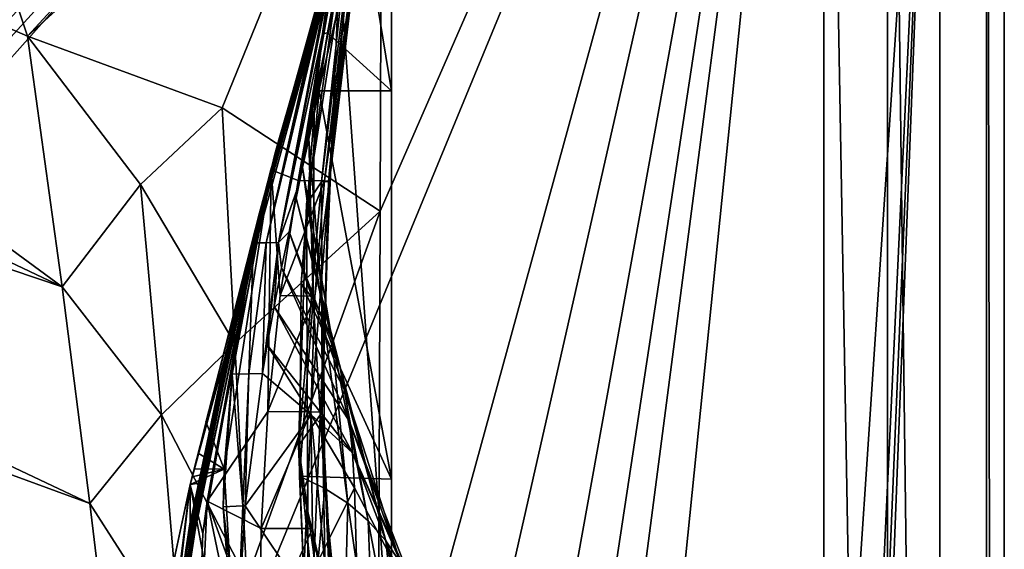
# Model space of a CAD drawing. Header units: metres. Extents: x -1204 to 0, y -809 to 0.
# Tile 126 of 130: x -84 to 0, y -136 to -91. Entities that reach past the tile are written whole.
import ezdxf

# ---------------------------------------------------------------- set-up
doc = ezdxf.new("R2010")
doc.units = ezdxf.units.M

msp = doc.modelspace()

# ---------------------------------------------------------------- linework, layer by layer
at = {"layer": 'top01'}
for points in [[(-5.519217, -35.401562, 163.059708), (-38.838268, -744.103516, 163.059708), (-52.518909, -738.401428, 163.059708)], [(-52.518909, -738.401428, 163.059708), (-52.518909, -65.543846, 163.059708), (-5.519217, -35.401562, 163.059708)], [(-5.519217, -35.401562, 2063.059814), (-52.518909, -65.543846, 2063.059814), (-52.518909, -738.401428, 2063.059814)], [(-38.838268, -744.103516, 2063.059814), (-5.519217, -35.401562, 2063.059814), (-52.518909, -738.401428, 2063.059814)], [(-5.519217, -35.401562, 163.059708), (-35.448151, -746.330383, 163.059708), (-38.838268, -744.103516, 163.059708)], [(-38.838268, -744.103516, 2063.059814), (-35.448151, -746.330383, 2063.059814), (-5.519217, -35.401562, 2063.059814)], [(-33.221333, -749.720459, 163.059708), (-35.448151, -746.330383, 163.059708), (-5.519217, -35.401562, 163.059708)], [(-35.448151, -746.330383, 2063.059814), (-33.221333, -749.720459, 2063.059814), (-5.519217, -35.401562, 2063.059814)], [(-5.519217, -789.40155, 163.059708), (-33.221333, -749.720459, 163.059708), (-5.519217, -35.401562, 163.059708)], [(-5.519217, -35.401562, 2063.059814), (-33.221333, -749.720459, 2063.059814), (-5.519217, -789.40155, 2063.059814)], [(-5.519217, -789.40155, 163.059708), (-5.519217, -35.401562, 163.059708), (-5.519217, -789.40155, 173.920044)], [(-5.519217, -35.401562, 163.059708), (-5.519217, -35.401562, 2063.059814), (-5.519217, -789.40155, 173.920044)], [(-5.519217, -789.40155, 173.920044), (-5.519217, -35.401562, 2063.059814), (-5.519217, -789.40155, 2051.920166)], [(-5.519217, -35.401562, 2063.059814), (-5.519217, -789.40155, 2063.059814), (-5.519217, -789.40155, 2051.920166)], [(-52.518909, -738.401428, 163.059708), (-52.518909, -397.134613, 182.490646), (-52.518909, -65.543846, 163.059708)], [(-52.518909, -397.134613, 182.490646), (-52.518909, -313.811188, 184.444244), (-52.518909, -65.543846, 163.059708)], [(-52.518909, -65.543846, 163.059708), (-52.518909, -313.811188, 184.444244), (-52.518909, -230.718582, 189.861099)], [(-52.518909, -230.718582, 189.861099), (-52.518909, -148.071564, 198.713043), (-52.518909, -65.543846, 163.059708)], [(-52.518909, -148.071564, 198.713043), (-52.518909, -66.081009, 210.95433), (-52.518909, -65.543846, 163.059708)], [(-52.518909, -66.081009, 2014.885742), (-52.518909, -97.03968, 2019.916504), (-52.518909, -65.543846, 2063.059814)], [(-52.518909, -65.543846, 2063.059814), (-52.518909, -97.03968, 2019.916504), (-52.518909, -130.302856, 2024.768555)], [(-52.518909, -130.302856, 2024.768555), (-52.518909, -163.642868, 2029.060913), (-52.518909, -65.543846, 2063.059814)], [(-52.518909, -163.642868, 2029.060913), (-52.518909, -230.515762, 2035.961548), (-52.518909, -65.543846, 2063.059814)], [(-52.518909, -65.543846, 2063.059814), (-52.518909, -230.515762, 2035.961548), (-52.518909, -297.582825, 2040.610718)], [(-52.518909, -297.582825, 2040.610718), (-52.518909, -364.768219, 2043.003296), (-52.518909, -65.543846, 2063.059814)], [(-52.518909, -364.768219, 2043.003296), (-52.518909, -431.996094, 2043.136353), (-52.518909, -65.543846, 2063.059814)], [(-52.518909, -65.543846, 2063.059814), (-52.518909, -431.996094, 2043.136353), (-52.518909, -738.401428, 2063.059814)], [(-52.518909, -66.081009, 210.95433), (-52.518909, -148.071564, 198.713043), (-56.983158, -86.243744, 207.621323)], [(-52.518909, -66.081009, 2014.885742), (-55.469288, -79.026436, 2017.050049), (-52.518909, -97.03968, 2019.916504)], [(-69.769958, -130.775925, 619.307129), (-62.850697, -103.808975, 659.694153), (-53.161747, -69.922577, 659.947876)], [(-53.161747, -69.922577, 659.947876), (-63.839542, -107.499344, 619.151855), (-69.769958, -130.775925, 619.307129)], [(-62.859825, -103.839287, 1566.123047), (-69.768158, -130.768585, 1566.303955), (-53.161747, -69.922577, 1607.149292)], [(-53.161747, -69.922577, 1607.149292), (-69.768158, -130.768585, 1566.303955), (-62.594734, -102.840431, 1606.902344)], [(-64.992882, -112.470459, 1452.292236), (-62.851387, -103.808792, 1564.920044), (-53.161747, -69.922577, 1564.920044)], [(-64.992882, -112.470459, 1452.292236), (-53.161747, -69.922577, 1564.920044), (-63.898594, -108.095726, 1339.614502)], [(-63.898594, -108.095726, 1339.614502), (-53.161747, -69.922577, 1564.920044), (-63.076511, -104.808662, 1226.841309)], [(-62.85165, -103.808952, 619.125977), (-63.839542, -107.499344, 619.151855), (-53.161747, -69.922577, 659.947876)], [(-63.076511, -104.808662, 1226.841309), (-53.161747, -69.922577, 1564.920044), (-62.526756, -102.607643, 1113.927246)], [(-62.851387, -103.808792, 1564.920044), (-62.859825, -103.839287, 1566.123047), (-53.161747, -69.922577, 1564.920044)], [(-62.859825, -103.839287, 1566.123047), (-53.161747, -69.922577, 1565.869141), (-53.161747, -69.922577, 1564.920044)], [(-53.161747, -69.922577, 1565.869141), (-62.859825, -103.839287, 1566.123047), (-53.161747, -69.922577, 1607.149292)], [(-53.161747, -69.922577, 618.872253), (-62.85165, -103.808952, 619.125977), (-53.161747, -69.922577, 659.947876)], [(-62.85165, -103.808952, 619.125977), (-53.161747, -69.922577, 618.872253), (-53.161449, -69.922661, 617.920044)], [(-62.851204, -103.809006, 617.920044), (-62.85165, -103.808952, 619.125977), (-53.161449, -69.922661, 617.920044)], [(-62.851204, -103.809006, 617.920044), (-53.161449, -69.922661, 617.920044), (-57.108078, -85.15741, 566.619385)], [(-53.161736, -69.923889, 660.920044), (-53.161747, -69.922577, 659.947876), (-62.850925, -103.808914, 660.920044)], [(-53.161747, -69.922577, 659.947876), (-62.850697, -103.808975, 659.694153), (-62.850925, -103.808914, 660.920044)], [(-62.850925, -103.808914, 660.920044), (-62.515137, -102.478889, 774.292114), (-53.161736, -69.923889, 660.920044)], [(-62.594734, -102.840431, 1606.902344), (-58.475628, -88.032204, 1607.920044), (-53.161747, -69.922577, 1607.149292)], [(-62.526756, -102.607643, 1113.927246), (-53.161747, -69.922577, 1564.920044), (-53.161736, -69.923889, 660.920044)], [(-62.249619, -101.489136, 1000.841492), (-62.526756, -102.607643, 1113.927246), (-53.161736, -69.923889, 660.920044)], [(-62.515137, -102.478889, 774.292114), (-62.245605, -101.447708, 887.614563), (-53.161736, -69.923889, 660.920044)], [(-53.161736, -69.923889, 660.920044), (-62.245605, -101.447708, 887.614563), (-62.249619, -101.489136, 1000.841492)], [(-58.425846, -92.158539, 1917.032715), (-58.007488, -92.089058, 2019.145508), (-55.583939, -79.081947, 1915.984985)], [(-55.583939, -79.081947, 1915.984985), (-57.868942, -87.918777, 1814.920044), (-58.425846, -92.158539, 1917.032715)], [(-58.007488, -92.089058, 2019.145508), (-55.469288, -79.026436, 2017.050049), (-55.583939, -79.081947, 1915.984985)], [(-55.469288, -79.026436, 2017.050049), (-58.007488, -92.089058, 2019.145508), (-52.518909, -97.03968, 2019.916504)], [(-60.522873, -104.712196, 514.499207), (-62.851204, -103.809006, 617.920044), (-57.108078, -85.15741, 566.619385)], [(-60.522873, -104.712196, 514.499207), (-57.108078, -85.15741, 566.619385), (-56.56575, -85.179947, 515.318665)], [(-60.522873, -104.712196, 514.499207), (-56.56575, -85.179947, 515.318665), (-56.024616, -85.202484, 464.017914)], [(-60.522873, -104.712196, 514.499207), (-56.024616, -85.202484, 464.017914), (-58.279526, -104.758583, 411.083221)], [(-58.279526, -104.758583, 411.083221), (-56.024616, -85.202484, 464.017914), (-55.641747, -85.225021, 412.719727)], [(-55.641747, -85.225021, 412.719727), (-55.529358, -85.247559, 361.434235), (-58.279526, -104.758583, 411.083221)], [(-56.424789, -85.303902, 233.352371), (-56.983158, -86.243744, 207.621323), (-59.799843, -106.739868, 204.449615)], [(-56.424789, -85.303902, 233.352371), (-59.799843, -106.739868, 204.449615), (-58.51421, -104.828163, 256.204651)], [(-56.112007, -85.292633, 258.947876), (-58.51421, -104.828163, 256.204651), (-57.914886, -104.80497, 307.768616)], [(-58.51421, -104.828163, 256.204651), (-56.112007, -85.292633, 258.947876), (-56.424789, -85.303902, 233.352371)], [(-55.529358, -85.247559, 361.434235), (-57.835827, -104.781776, 359.402313), (-58.279526, -104.758583, 411.083221)], [(-55.686543, -85.270096, 310.173065), (-56.112007, -85.292633, 258.947876), (-57.914886, -104.80497, 307.768616)], [(-55.686543, -85.270096, 310.173065), (-57.914886, -104.80497, 307.768616), (-57.835827, -104.781776, 359.402313)], [(-55.529358, -85.247559, 361.434235), (-55.686543, -85.270096, 310.173065), (-57.835827, -104.781776, 359.402313)], [(-56.983158, -86.243744, 207.621323), (-59.636391, -148.182892, 198.698776), (-59.799843, -106.739868, 204.449615)], [(-52.518909, -148.071564, 198.713043), (-59.636391, -148.182892, 198.698776), (-56.983158, -86.243744, 207.621323)], [(-64.353668, -110.061523, 1607.925659), (-63.259457, -110.053024, 1713.19873), (-58.323982, -88.00943, 1660.126465)], [(-62.848122, -103.809669, 1607.920044), (-64.353668, -110.061523, 1607.925659), (-58.323982, -88.00943, 1660.126465)], [(-63.259457, -110.053024, 1713.19873), (-62.202667, -110.045837, 1814.920044), (-58.020683, -87.96389, 1764.539551)], [(-58.020683, -87.96389, 1764.539551), (-58.172333, -87.986664, 1712.333008), (-63.259457, -110.053024, 1713.19873)], [(-63.259457, -110.053024, 1713.19873), (-58.172333, -87.986664, 1712.333008), (-58.323982, -88.00943, 1660.126465)], [(-58.323982, -88.00943, 1660.126465), (-58.475628, -88.032204, 1607.920044), (-62.848122, -103.809669, 1607.920044)], [(-62.848122, -103.809669, 1607.920044), (-58.475628, -88.032204, 1607.920044), (-62.594734, -102.840431, 1606.902344)], [(-62.202667, -110.045837, 1814.920044), (-57.868942, -87.918777, 1814.920044), (-58.020683, -87.96389, 1764.539551)], [(-57.868942, -87.918777, 1814.920044), (-62.202667, -110.045837, 1814.920044), (-58.425846, -92.158539, 1917.032715)], [(-58.425846, -92.158539, 1917.032715), (-62.202667, -110.045837, 1814.920044), (-60.573242, -105.368233, 1918.047607)], [(-60.140682, -103.610237, 1942.178223), (-58.425846, -92.158539, 1917.032715), (-60.573242, -105.368233, 1918.047607)], [(-58.425846, -92.158539, 1917.032715), (-60.140682, -103.610237, 1942.178223), (-59.623039, -101.195557, 1968.070801)], [(-59.154694, -99.005325, 1993.984253), (-58.425846, -92.158539, 1917.032715), (-59.623039, -101.195557, 1968.070801)], [(-58.73613, -97.03981, 2019.916504), (-58.007488, -92.089058, 2019.145508), (-59.154694, -99.005325, 1993.984253)], [(-58.007488, -92.089058, 2019.145508), (-58.425846, -92.158539, 1917.032715), (-59.154694, -99.005325, 1993.984253)], [(-52.518909, -97.03968, 2019.916504), (-58.007488, -92.089058, 2019.145508), (-58.73613, -97.03981, 2019.916504)], [(-60.259281, -113.503784, 2022.389526), (-58.73613, -97.03981, 2019.916504), (-59.154694, -99.005325, 1993.984253)], [(-52.518909, -130.302856, 2024.768555), (-58.73613, -97.03981, 2019.916504), (-60.259281, -113.503784, 2022.389526)], [(-52.518909, -130.302856, 2024.768555), (-52.518909, -97.03968, 2019.916504), (-58.73613, -97.03981, 2019.916504)], [(-59.234028, -114.907578, 1996.415771), (-60.259281, -113.503784, 2022.389526), (-59.154694, -99.005325, 1993.984253)], [(-59.154694, -99.005325, 1993.984253), (-59.623039, -101.195557, 1968.070801), (-59.234028, -114.907578, 1996.415771)], [(-59.623039, -101.195557, 1968.070801), (-60.140682, -103.610237, 1942.178223), (-58.34729, -116.536667, 1970.436768)], [(-59.623039, -101.195557, 1968.070801), (-58.34729, -116.536667, 1970.436768), (-59.234028, -114.907578, 1996.415771)], [(-62.515137, -102.478889, 774.292114), (-69.822411, -134.113083, 887.675659), (-62.245605, -101.447708, 887.614563)], [(-69.822411, -134.113083, 887.675659), (-69.803375, -134.196777, 1000.864014), (-62.245605, -101.447708, 887.614563)], [(-62.245605, -101.447708, 887.614563), (-69.803375, -134.196777, 1000.864014), (-62.249619, -101.489136, 1000.841492)], [(-62.249619, -101.489136, 1000.841492), (-69.803375, -134.196777, 1000.864014), (-66.698395, -119.432922, 1113.927246)], [(-62.249619, -101.489136, 1000.841492), (-66.698395, -119.432922, 1113.927246), (-62.526756, -102.607643, 1113.927246)], [(-69.044899, -130.764908, 660.94458), (-70.137505, -136.174759, 774.361389), (-62.515137, -102.478889, 774.292114)], [(-62.515137, -102.478889, 774.292114), (-70.137505, -136.174759, 774.361389), (-69.822411, -134.113083, 887.675659)], [(-69.768158, -130.768585, 1566.303955), (-62.855591, -103.807701, 1606.895508), (-62.594734, -102.840431, 1606.902344)], [(-62.850925, -103.808914, 660.920044), (-69.044899, -130.764908, 660.94458), (-62.515137, -102.478889, 774.292114)], [(-67.321404, -122.72876, 1226.853516), (-63.076511, -104.808662, 1226.841309), (-62.526756, -102.607643, 1113.927246)], [(-66.698395, -119.432922, 1113.927246), (-67.321404, -122.72876, 1226.853516), (-62.526756, -102.607643, 1113.927246)], [(-62.855591, -103.807701, 1606.895508), (-62.848122, -103.809669, 1607.920044), (-62.594734, -102.840431, 1606.902344)], [(-60.140682, -103.610237, 1942.178223), (-60.705067, -106.249123, 1916.308472), (-57.598953, -118.3908, 1944.456543)], [(-60.705067, -106.249123, 1916.308472), (-60.140682, -103.610237, 1942.178223), (-60.573242, -105.368233, 1918.047607)], [(-60.140682, -103.610237, 1942.178223), (-57.598953, -118.3908, 1944.456543), (-58.34729, -116.536667, 1970.436768)], [(-71.296196, -143.835297, 1564.866455), (-62.859825, -103.839287, 1566.123047), (-62.851387, -103.808792, 1564.920044)], [(-71.296196, -143.835297, 1564.866455), (-62.851387, -103.808792, 1564.920044), (-64.992882, -112.470459, 1452.292236)], [(-71.265968, -143.612976, 1566.343262), (-62.859825, -103.839287, 1566.123047), (-71.296196, -143.835297, 1564.866455)], [(-71.265968, -143.612976, 1566.343262), (-69.768158, -130.768585, 1566.303955), (-62.859825, -103.839287, 1566.123047)], [(-69.768143, -130.768509, 659.513062), (-62.850697, -103.808975, 659.694153), (-69.769958, -130.775925, 619.307129)], [(-62.855591, -103.807701, 1606.895508), (-69.768158, -130.768585, 1566.303955), (-69.768143, -130.768509, 1606.714478)], [(-62.850697, -103.808975, 659.694153), (-69.768143, -130.768509, 659.513062), (-69.022018, -130.650208, 659.532593)], [(-62.850925, -103.808914, 660.920044), (-62.850697, -103.808975, 659.694153), (-69.044899, -130.764908, 660.94458)], [(-62.850697, -103.808975, 659.694153), (-69.022018, -130.650208, 659.532593), (-69.044899, -130.764908, 660.94458)], [(-62.855591, -103.807701, 1606.895508), (-68.436897, -125.362938, 1606.74939), (-66.867546, -129.449722, 1606.790405)], [(-63.839542, -107.499344, 619.151855), (-62.851204, -103.809006, 617.920044), (-68.330841, -132.169846, 617.859741)], [(-68.330841, -132.169846, 617.859741), (-62.851204, -103.809006, 617.920044), (-63.119667, -124.518196, 513.725769)], [(-62.855591, -103.807701, 1606.895508), (-66.867546, -129.449722, 1606.790405), (-66.191788, -121.304115, 1607.961548)], [(-62.855591, -103.807701, 1606.895508), (-66.191788, -121.304115, 1607.961548), (-64.353668, -110.061523, 1607.925659)], [(-62.848122, -103.809669, 1607.920044), (-62.855591, -103.807701, 1606.895508), (-64.353668, -110.061523, 1607.925659)], [(-63.839542, -107.499344, 619.151855), (-62.85165, -103.808952, 619.125977), (-62.851204, -103.809006, 617.920044)], [(-63.119667, -124.518196, 513.725769), (-62.851204, -103.809006, 617.920044), (-62.066605, -114.570969, 514.106262)], [(-62.851204, -103.809006, 617.920044), (-60.522873, -104.712196, 514.499207), (-62.066605, -114.570969, 514.106262)], [(-68.257385, -127.650375, 1339.64624), (-63.076511, -104.808662, 1226.841309), (-67.321404, -122.72876, 1226.853516)], [(-68.257385, -127.650375, 1339.64624), (-63.898594, -108.095726, 1339.614502), (-63.076511, -104.808662, 1226.841309)], [(-62.202667, -110.045837, 1814.920044), (-61.309807, -109.111969, 1890.463501), (-60.573242, -105.368233, 1918.047607)], [(-62.066605, -114.570969, 514.106262), (-60.522873, -104.712196, 514.499207), (-58.279526, -104.758583, 411.083221)], [(-58.279526, -104.758583, 411.083221), (-59.08934, -114.616798, 410.29837), (-62.066605, -114.570969, 514.106262)], [(-60.573242, -105.368233, 1918.047607), (-61.309807, -109.111969, 1890.463501), (-60.705067, -106.249123, 1916.308472)], [(-59.799843, -106.739868, 204.449615), (-60.482735, -127.445221, 201.465973), (-58.51421, -104.828163, 256.204651)], [(-58.51421, -104.828163, 256.204651), (-60.482735, -127.445221, 201.465973), (-58.459877, -124.56852, 305.498657)], [(-58.459877, -124.56852, 305.498657), (-59.424904, -124.543358, 409.538544), (-57.835827, -104.781776, 359.402313)], [(-57.835827, -104.781776, 359.402313), (-59.424904, -124.543358, 409.538544), (-59.08934, -114.616798, 410.29837)], [(-58.279526, -104.758583, 411.083221), (-57.835827, -104.781776, 359.402313), (-59.08934, -114.616798, 410.29837)], [(-57.914886, -104.80497, 307.768616), (-58.51421, -104.828163, 256.204651), (-58.459877, -124.56852, 305.498657)], [(-57.914886, -104.80497, 307.768616), (-58.459877, -124.56852, 305.498657), (-57.835827, -104.781776, 359.402313)], [(-60.705067, -106.249123, 1916.308472), (-61.309807, -109.111969, 1890.463501), (-56.986176, -120.469749, 1918.47937)], [(-60.705067, -106.249123, 1916.308472), (-56.986176, -120.469749, 1918.47937), (-57.598953, -118.3908, 1944.456543)], [(-59.636391, -148.182892, 198.698776), (-60.482735, -127.445221, 201.465973), (-59.799843, -106.739868, 204.449615)], [(-69.769958, -130.775925, 619.307129), (-63.839542, -107.499344, 619.151855), (-68.709564, -134.949615, 619.279358)], [(-68.709564, -134.949615, 619.279358), (-63.839542, -107.499344, 619.151855), (-68.330841, -132.169846, 617.859741)], [(-69.506157, -134.200165, 1452.327759), (-63.898594, -108.095726, 1339.614502), (-68.257385, -127.650375, 1339.64624)], [(-69.506157, -134.200165, 1452.327759), (-64.992882, -112.470459, 1452.292236), (-63.898594, -108.095726, 1339.614502)], [(-62.202667, -110.045837, 1814.920044), (-61.941341, -112.198586, 1864.644897), (-61.309807, -109.111969, 1890.463501)], [(-61.309807, -109.111969, 1890.463501), (-61.941341, -112.198586, 1864.644897), (-56.504005, -122.773277, 1892.509155)], [(-61.309807, -109.111969, 1890.463501), (-56.504005, -122.773277, 1892.509155), (-56.986176, -120.469749, 1918.47937)], [(-66.191788, -121.304115, 1607.961548), (-64.745567, -121.27903, 1713.610474), (-64.353668, -110.061523, 1607.925659)], [(-64.745567, -121.27903, 1713.610474), (-63.259457, -110.053024, 1713.19873), (-64.353668, -110.061523, 1607.925659)], [(-63.593925, -121.257797, 1797.741211), (-63.259457, -110.053024, 1713.19873), (-64.745567, -121.27903, 1713.610474)], [(-63.176865, -118.784576, 1814.920166), (-62.202667, -110.045837, 1814.920044), (-63.593925, -121.257797, 1797.741211)], [(-62.202667, -110.045837, 1814.920044), (-63.259457, -110.053024, 1713.19873), (-63.593925, -121.257797, 1797.741211)], [(-63.176865, -118.784576, 1814.920166), (-62.583355, -115.508812, 1838.854248), (-62.202667, -110.045837, 1814.920044)], [(-62.583355, -115.508812, 1838.854248), (-61.941341, -112.198586, 1864.644897), (-62.202667, -110.045837, 1814.920044)], [(-61.941341, -112.198586, 1864.644897), (-62.583355, -115.508812, 1838.854248), (-56.139206, -125.301193, 1866.549561)], [(-61.941341, -112.198586, 1864.644897), (-56.139206, -125.301193, 1866.549561), (-56.504005, -122.773277, 1892.509155)], [(-69.506157, -134.200165, 1452.327759), (-71.296196, -143.835297, 1564.866455), (-64.992882, -112.470459, 1452.292236)], [(-60.415829, -130.046631, 2024.733398), (-60.259281, -113.503784, 2022.389526), (-59.234028, -114.907578, 1996.415771)], [(-60.415829, -130.046631, 2024.733398), (-52.518909, -130.302856, 2024.768555), (-60.259281, -113.503784, 2022.389526)], [(-59.08934, -114.616798, 410.29837), (-63.119667, -124.518196, 513.725769), (-62.066605, -114.570969, 514.106262)], [(-59.424904, -124.543358, 409.538544), (-63.119667, -124.518196, 513.725769), (-59.08934, -114.616798, 410.29837)], [(-62.583355, -115.508812, 1838.854248), (-63.176865, -118.784576, 1814.920166), (-55.877007, -128.053329, 1840.604492)], [(-62.583355, -115.508812, 1838.854248), (-55.877007, -128.053329, 1840.604492), (-56.139206, -125.301193, 1866.549561)], [(-58.234623, -131.091965, 1998.718994), (-60.415829, -130.046631, 2024.733398), (-59.234028, -114.907578, 1996.415771)], [(-59.234028, -114.907578, 1996.415771), (-58.34729, -116.536667, 1970.436768), (-58.234623, -131.091965, 1998.718994)], [(-58.34729, -116.536667, 1970.436768), (-56.274879, -132.361847, 1972.676636), (-58.234623, -131.091965, 1998.718994)], [(-58.34729, -116.536667, 1970.436768), (-57.598953, -118.3908, 1944.456543), (-56.274879, -132.361847, 1972.676636)], [(-63.176865, -118.784576, 1814.920166), (-63.593925, -121.257797, 1797.741211), (-59.396198, -124.801277, 1813.895874)], [(-63.176865, -118.784576, 1814.920166), (-59.396198, -124.801277, 1813.895874), (-55.877007, -128.053329, 1840.604492)], [(-57.598953, -118.3908, 1944.456543), (-54.536617, -133.856033, 1946.612671), (-56.274879, -132.361847, 1972.676636)], [(-57.598953, -118.3908, 1944.456543), (-56.986176, -120.469749, 1918.47937), (-54.536617, -133.856033, 1946.612671)], [(-66.698395, -119.432922, 1113.927246), (-70.079559, -136.434616, 1113.927246), (-70.649986, -140.837204, 1226.865601)], [(-66.698395, -119.432922, 1113.927246), (-70.649986, -140.837204, 1226.865601), (-67.321404, -122.72876, 1226.853516)], [(-69.803375, -134.196777, 1000.864014), (-70.079559, -136.434616, 1113.927246), (-66.698395, -119.432922, 1113.927246)], [(-56.986176, -120.469749, 1918.47937), (-53.017296, -135.57431, 1920.532959), (-54.536617, -133.856033, 1946.612671)], [(-56.986176, -120.469749, 1918.47937), (-56.504005, -122.773277, 1892.509155), (-53.017296, -135.57431, 1920.532959)], [(-66.955078, -132.667831, 1608.031128), (-65.271233, -132.593384, 1714.006226), (-66.191788, -121.304115, 1607.961548)], [(-66.867546, -129.449722, 1606.790405), (-66.955078, -132.667831, 1608.031128), (-66.191788, -121.304115, 1607.961548)], [(-65.271233, -132.593384, 1714.006226), (-64.745567, -121.27903, 1713.610474), (-66.191788, -121.304115, 1607.961548)], [(-65.071289, -132.582565, 1726.589966), (-64.745567, -121.27903, 1713.610474), (-65.271233, -132.593384, 1714.006226)], [(-63.593925, -121.257797, 1797.741211), (-65.071289, -132.582565, 1726.589966), (-59.396198, -124.801277, 1813.895874)], [(-65.071289, -132.582565, 1726.589966), (-63.593925, -121.257797, 1797.741211), (-64.745567, -121.27903, 1713.610474)], [(-71.514084, -147.411484, 1339.677979), (-68.257385, -127.650375, 1339.64624), (-67.321404, -122.72876, 1226.853516)], [(-70.649986, -140.837204, 1226.865601), (-71.514084, -147.411484, 1339.677979), (-67.321404, -122.72876, 1226.853516)], [(-56.504005, -122.773277, 1892.509155), (-51.712444, -137.516464, 1894.443481), (-53.017296, -135.57431, 1920.532959)], [(-56.504005, -122.773277, 1892.509155), (-56.139206, -125.301193, 1866.549561), (-51.712444, -137.516464, 1894.443481)], [(-63.687737, -134.526901, 513.358704), (-68.330841, -132.169846, 617.859741), (-63.119667, -124.518196, 513.725769)], [(-59.396198, -124.801277, 1813.895874), (-65.071289, -132.582565, 1726.589966), (-60.135853, -139.95018, 1710.803101)], [(-63.119667, -124.518196, 513.725769), (-59.424904, -124.543358, 409.538544), (-63.687737, -134.526901, 513.358704)], [(-63.687737, -134.526901, 513.358704), (-59.424904, -124.543358, 409.538544), (-59.293072, -134.512482, 408.80545)], [(-60.482735, -127.445221, 201.465973), (-58.103371, -144.408691, 251.200668), (-58.459877, -124.56852, 305.498657)], [(-59.396198, -124.801277, 1813.895874), (-60.135853, -139.95018, 1710.803101), (-55.704624, -131.02951, 1814.677612)], [(-59.293072, -134.512482, 408.80545), (-59.424904, -124.543358, 409.538544), (-57.62244, -144.476105, 355.697174)], [(-59.424904, -124.543358, 409.538544), (-58.459877, -124.56852, 305.498657), (-57.62244, -144.476105, 355.697174)], [(-55.877007, -128.053329, 1840.604492), (-59.396198, -124.801277, 1813.895874), (-55.704624, -131.02951, 1814.677612)], [(-57.62244, -144.476105, 355.697174), (-58.459877, -124.56852, 305.498657), (-57.375252, -144.442398, 303.383575)], [(-58.459877, -124.56852, 305.498657), (-57.617783, -144.425537, 277.273163), (-57.375252, -144.442398, 303.383575)], [(-58.459877, -124.56852, 305.498657), (-58.103371, -144.408691, 251.200668), (-57.617783, -144.425537, 277.273163)], [(-68.436897, -125.362938, 1606.74939), (-69.105782, -128.064896, 1606.731812), (-66.867546, -129.449722, 1606.790405)], [(-56.139206, -125.301193, 1866.549561), (-50.609962, -139.682297, 1868.349976), (-51.712444, -137.516464, 1894.443481)], [(-56.139206, -125.301193, 1866.549561), (-55.877007, -128.053329, 1840.604492), (-50.609962, -139.682297, 1868.349976)], [(-72.671608, -156.160614, 1452.363159), (-68.257385, -127.650375, 1339.64624), (-71.514084, -147.411484, 1339.677979)], [(-72.671608, -156.160614, 1452.363159), (-69.506157, -134.200165, 1452.327759), (-68.257385, -127.650375, 1339.64624)], [(-66.867546, -129.449722, 1606.790405), (-69.105782, -128.064896, 1606.731812), (-69.437775, -129.416489, 1606.723145)], [(-58.103371, -144.408691, 251.200668), (-60.482735, -127.445221, 201.465973), (-58.831123, -144.39183, 225.171326)], [(-60.482735, -127.445221, 201.465973), (-59.636391, -148.182892, 198.698776), (-58.831123, -144.39183, 225.171326)], [(-55.877007, -128.053329, 1840.604492), (-49.69632, -142.071625, 1842.258301), (-50.609962, -139.682297, 1868.349976)], [(-49.69632, -142.071625, 1842.258301), (-55.877007, -128.053329, 1840.604492), (-52.208729, -137.676758, 1815.437378)], [(-55.877007, -128.053329, 1840.604492), (-55.704624, -131.02951, 1814.677612), (-52.208729, -137.676758, 1815.437378)], [(-65.315926, -155.040833, 1606.830566), (-66.867546, -129.449722, 1606.790405), (-69.768143, -130.768509, 1606.714478)], [(-69.768143, -130.768509, 1606.714478), (-66.867546, -129.449722, 1606.790405), (-69.603165, -130.092453, 1606.718872)], [(-66.867546, -129.449722, 1606.790405), (-69.437775, -129.416489, 1606.723145), (-69.603165, -130.092453, 1606.718872)], [(-66.867546, -129.449722, 1606.790405), (-65.315926, -155.040833, 1606.830566), (-66.955078, -132.667831, 1608.031128)], [(-83.119179, -192.971008, 659.163452), (-69.768143, -130.768509, 659.513062), (-83.120438, -192.977798, 619.656738)], [(-83.120438, -192.977798, 619.656738), (-69.768143, -130.768509, 659.513062), (-69.769958, -130.775925, 619.307129)], [(-83.120438, -192.977798, 619.656738), (-69.769958, -130.775925, 619.307129), (-69.702896, -162.811096, 619.305359)], [(-69.768158, -130.768585, 1566.303955), (-83.119186, -192.971069, 1566.653564), (-69.768143, -130.768509, 1606.714478)], [(-69.768143, -130.768509, 1606.714478), (-83.119186, -192.971069, 1566.653564), (-83.119179, -192.971008, 1606.364868)], [(-83.119186, -192.971069, 1566.653564), (-69.768158, -130.768585, 1566.303955), (-71.265968, -143.612976, 1566.343262)], [(-69.768143, -130.768509, 659.513062), (-83.119179, -192.971008, 659.163452), (-73.207283, -158.112686, 659.422974)], [(-83.119179, -192.971008, 1606.364868), (-65.315926, -155.040833, 1606.830566), (-69.768143, -130.768509, 1606.714478)], [(-69.044899, -130.764908, 660.94458), (-69.022018, -130.650208, 659.532593), (-73.209076, -158.108261, 661.018005)], [(-69.022018, -130.650208, 659.532593), (-73.207283, -158.112686, 659.422974), (-73.209076, -158.108261, 661.018005)], [(-69.044899, -130.764908, 660.94458), (-73.209076, -158.108261, 661.018005), (-70.137505, -136.174759, 774.361389)], [(-69.768143, -130.768509, 659.513062), (-73.207283, -158.112686, 659.422974), (-69.022018, -130.650208, 659.532593)], [(-69.702896, -162.811096, 619.305359), (-69.769958, -130.775925, 619.307129), (-68.709564, -134.949615, 619.279358)], [(-59.704567, -146.590912, 2026.936768), (-60.415829, -130.046631, 2024.733398), (-58.234623, -131.091965, 1998.718994)], [(-59.704567, -146.590912, 2026.936768), (-52.518909, -163.642868, 2029.060913), (-60.415829, -130.046631, 2024.733398)], [(-52.518909, -163.642868, 2029.060913), (-52.518909, -130.302856, 2024.768555), (-60.415829, -130.046631, 2024.733398)], [(-55.704624, -131.02951, 1814.677612), (-60.135853, -139.95018, 1710.803101), (-55.292229, -145.171112, 1711.220215)], [(-56.673363, -147.430542, 2000.883057), (-59.704567, -146.590912, 2026.936768), (-58.234623, -131.091965, 1998.718994)], [(-58.234623, -131.091965, 1998.718994), (-56.274879, -132.361847, 1972.676636), (-56.673363, -147.430542, 2000.883057)], [(-52.208729, -137.676758, 1815.437378), (-55.704624, -131.02951, 1814.677612), (-55.292229, -145.171112, 1711.220215)], [(-68.709564, -134.949615, 619.279358), (-68.330841, -132.169846, 617.859741), (-69.658592, -161.021835, 617.679321)], [(-69.658592, -161.021835, 617.679321), (-68.330841, -132.169846, 617.859741), (-63.637177, -154.651184, 512.664856)], [(-63.637177, -154.651184, 512.664856), (-68.330841, -132.169846, 617.859741), (-63.84584, -144.577255, 513.005127)], [(-68.330841, -132.169846, 617.859741), (-63.687737, -134.526901, 513.358704), (-63.84584, -144.577255, 513.005127)], [(-56.274879, -132.361847, 1972.676636), (-53.940716, -148.492645, 1974.780518), (-56.673363, -147.430542, 2000.883057)], [(-56.274879, -132.361847, 1972.676636), (-54.536617, -133.856033, 1946.612671), (-53.940716, -148.492645, 1974.780518)], [(-65.717636, -143.36113, 1667.31543), (-65.271233, -132.593384, 1714.006226), (-66.955078, -132.667831, 1608.031128)], [(-65.246468, -155.328033, 1608.268555), (-65.717636, -143.36113, 1667.31543), (-66.955078, -132.667831, 1608.031128)], [(-65.315926, -155.040833, 1606.830566), (-65.246468, -155.328033, 1608.268555), (-66.955078, -132.667831, 1608.031128)], [(-65.071289, -132.582565, 1726.589966), (-65.717636, -143.36113, 1667.31543), (-60.135853, -139.95018, 1710.803101)], [(-65.717636, -143.36113, 1667.31543), (-65.071289, -132.582565, 1726.589966), (-65.271233, -132.593384, 1714.006226)], [(-70.137505, -136.174759, 774.361389), (-74.494354, -167.3414, 887.736755), (-69.822411, -134.113083, 887.675659)], [(-69.822411, -134.113083, 887.675659), (-74.494354, -167.3414, 887.736755), (-74.42691, -167.462708, 1000.886475)], [(-69.803375, -134.196777, 1000.864014), (-69.822411, -134.113083, 887.675659), (-74.42691, -167.462708, 1000.886475)], [(-54.536617, -133.856033, 1946.612671), (-51.506779, -149.776993, 1948.636963), (-53.940716, -148.492645, 1974.780518)], [(-54.536617, -133.856033, 1946.612671), (-53.017296, -135.57431, 1920.532959), (-51.506779, -149.776993, 1948.636963)], [(-69.803375, -134.196777, 1000.864014), (-74.42691, -167.462708, 1000.886475), (-72.660721, -153.576004, 1113.927246)], [(-71.296196, -143.835297, 1564.866455), (-69.506157, -134.200165, 1452.327759), (-72.671608, -156.160614, 1452.363159)], [(-70.079559, -136.434616, 1113.927246), (-69.803375, -134.196777, 1000.864014), (-72.660721, -153.576004, 1113.927246)], [(-69.702896, -162.811096, 619.305359), (-68.709564, -134.949615, 619.279358), (-69.658592, -161.021835, 617.679321)], [(-63.84584, -144.577255, 513.005127), (-63.687737, -134.526901, 513.358704), (-59.293072, -134.512482, 408.80545)], [(-63.84584, -144.577255, 513.005127), (-59.293072, -134.512482, 408.80545), (-58.849606, -144.509827, 408.099304)], [(-59.293072, -134.512482, 408.80545), (-57.62244, -144.476105, 355.697174), (-58.849606, -144.509827, 408.099304)], [(-53.017296, -135.57431, 1920.532959), (-49.369339, -151.283371, 1922.460327), (-51.506779, -149.776993, 1948.636963)], [(-53.017296, -135.57431, 1920.532959), (-51.712444, -137.516464, 1894.443481), (-49.369339, -151.283371, 1922.460327)], [(-73.209076, -158.108261, 661.018005), (-74.640083, -170.442398, 774.430603), (-70.137505, -136.174759, 774.361389)], [(-70.137505, -136.174759, 774.361389), (-74.640083, -170.442398, 774.430603), (-74.494354, -167.3414, 887.736755)]]:
    msp.add_3dface(points, dxfattribs=at)
at = {"layer": 'top0123459'}
for points in [[(0, 0), (-0.000011, -804.032166), (-10, -10)], [(0, 0), (-1.527202, -1.527202, 175), (-0.000011, -804.032166)], [(-1.527202, -1.527202, 175), (-15.461391, -20.421553, 175), (-1.527213, -802.504944, 175)], [(-1.527202, -1.527202, 175), (-1.527213, -802.504944, 175), (-0.000011, -804.032166)], [(-10, -10, 90), (-602.021179, -625.846375, 90), (-1194.042358, -10, 90)], [(-594.006104, -626.560364, 90), (-602.021179, -625.846375, 90), (-10, -10, 90)], [(-585.781799, -628.854126, 90), (-594.006104, -626.560364, 90), (-10, -10, 90)], [(-577.802734, -632.855408, 90), (-585.781799, -628.854126, 90), (-10, -10, 90)], [(-10, -10, 90), (-570.615173, -638.481506, 90), (-577.802734, -632.855408, 90)], [(-317.021149, -753.244812, 90), (-570.615173, -638.481506, 90), (-10, -10, 90)], [(-10.00001, -794.032166, 90), (-317.021149, -753.244812, 90), (-10, -10, 90)], [(-10, -10), (-0.000011, -804.032166), (-10.00001, -794.032166)], [(-10, -10, 90), (-10, -10), (-10.00001, -794.032166, 90)], [(-10, -10), (-10.00001, -794.032166), (-10.00001, -794.032166, 90)], [(-54.193344, -316.998016, 163.059708), (-54.279274, -402.016876, 163.059708), (-15.461391, -20.421553, 163.059708)], [(-15.461391, -20.421553, 163.059708), (-54.279274, -402.016876, 163.059708), (-15.461402, -783.610596, 163.059708)], [(-54.083916, -274.499115, 163.059708), (-54.193344, -316.998016, 163.059708), (-15.461391, -20.421553, 163.059708)], [(-53.951393, -233.283218, 163.059708), (-54.083916, -274.499115, 163.059708), (-15.461391, -20.421553, 163.059708)], [(-15.461391, -20.421553, 163.059708), (-53.794167, -189.253525, 163.059708), (-53.951393, -233.283218, 163.059708)], [(-53.685776, -159.598999, 163.059708), (-53.794167, -189.253525, 163.059708), (-15.461391, -20.421553, 163.059708)], [(-53.499557, -107.361809, 163.059708), (-53.685776, -159.598999, 163.059708), (-15.461391, -20.421553, 163.059708)], [(-15.461391, -20.421553, 163.059708), (-53.359051, -64.894684, 163.059708), (-53.499557, -107.361809, 163.059708)], [(-15.461391, -20.421553, 175), (-15.461402, -783.610596, 175), (-1.527213, -802.504944, 175)], [(-15.461391, -20.421553, 175), (-15.461391, -20.421553, 163.059708), (-15.461402, -783.610596, 175)], [(-15.461391, -20.421553, 163.059708), (-15.461402, -783.610596, 163.059708), (-15.461402, -783.610596, 175)], [(-54.251095, -60.36776, 163.059708), (-87.875092, -79.9851, 118.626915), (-83.725204, -92.362556, 118.410866)], [(-53.359051, -64.894684, 163.059708), (-54.251095, -60.36776, 163.059708), (-83.725204, -92.362556, 118.410866)], [(-178.64003, -67.420189, 118.846237), (-80.749336, -113.827118, 118.036201), (-148.221344, -64.277542, 118.901093)], [(-80.749336, -113.827118, 118.036201), (-83.725204, -92.362556, 118.410866), (-148.221344, -64.277542, 118.901093)], [(-148.221344, -64.277542, 118.901093), (-83.725204, -92.362556, 118.410866), (-87.875092, -79.9851, 118.626915)], [(-53.359051, -64.894684, 163.059708), (-83.725204, -92.362556, 118.410866), (-67.040329, -98.496529, 140.962677)], [(-53.499557, -107.361809, 163.059708), (-53.359051, -64.894684, 163.059708), (-67.040329, -98.496529, 140.962677)], [(-80.749336, -113.827118, 118.036201), (-178.64003, -67.420189, 118.846237), (-209.42363, -70.397537, 118.794266)], [(-78.372498, -132.380936, 117.712341), (-209.42363, -70.397537, 118.794266), (-240.123306, -73.158218, 118.746078)], [(-78.372498, -132.380936, 117.712341), (-80.749336, -113.827118, 118.036201), (-209.42363, -70.397537, 118.794266)], [(-240.123306, -73.158218, 118.746078), (-300.968048, -77.99707, 118.661613), (-75.01664, -161.387802, 117.206024)], [(-76.559761, -147.578201, 117.447075), (-240.123306, -73.158218, 118.746078), (-75.01664, -161.387802, 117.206024)], [(-76.559761, -147.578201, 117.447075), (-78.372498, -132.380936, 117.712341), (-240.123306, -73.158218, 118.746078)], [(-300.968048, -77.99707, 118.661613), (-360.52652, -81.898285, 118.593521), (-70.629105, -206.836044, 116.412727)], [(-75.01664, -161.387802, 117.206024), (-300.968048, -77.99707, 118.661613), (-70.629105, -206.836044, 116.412727)], [(-360.52652, -81.898285, 118.593521), (-421.769043, -85.030029, 118.538857), (-67.645378, -246.592377, 115.718773)], [(-70.629105, -206.836044, 116.412727), (-360.52652, -81.898285, 118.593521), (-67.645378, -246.592377, 115.718773)], [(-67.645378, -246.592377, 115.718773), (-421.769043, -85.030029, 118.538857), (-482.169464, -87.233986, 118.500389)], [(-590.164673, -606.131226, 109.443001), (-64.054756, -324.029175, 114.367111), (-482.169464, -87.233986, 118.500389)], [(-64.054756, -324.029175, 114.367111), (-65.505524, -284.940216, 115.049408), (-482.169464, -87.233986, 118.500389)], [(-482.169464, -87.233986, 118.500389), (-65.505524, -284.940216, 115.049408), (-67.645378, -246.592377, 115.718773)], [(-67.040329, -98.496529, 140.962677), (-83.725204, -92.362556, 118.410866), (-74.030022, -105.057823, 129.458862)], [(-74.030022, -105.057823, 129.458862), (-83.725204, -92.362556, 118.410866), (-80.749336, -113.827118, 118.036201)], [(-65.951981, -118.696434, 140.675522), (-67.040329, -98.496529, 140.962677), (-74.030022, -105.057823, 129.458862)], [(-53.499557, -107.361809, 163.059708), (-67.040329, -98.496529, 140.962677), (-65.951981, -118.696434, 140.675522)], [(-74.030022, -105.057823, 129.458862), (-80.749336, -113.827118, 118.036201), (-72.233528, -124.78656, 129.08934)], [(-74.030022, -105.057823, 129.458862), (-72.233528, -124.78656, 129.08934), (-65.951981, -118.696434, 140.675522)], [(-64.936661, -138.903397, 140.391266), (-53.499557, -107.361809, 163.059708), (-65.951981, -118.696434, 140.675522)], [(-53.685776, -159.598999, 163.059708), (-53.499557, -107.361809, 163.059708), (-64.936661, -138.903397, 140.391266)], [(-80.749336, -113.827118, 118.036201), (-78.372498, -132.380936, 117.712341), (-72.233528, -124.78656, 129.08934)], [(-72.233528, -124.78656, 129.08934), (-64.936661, -138.903397, 140.391266), (-65.951981, -118.696434, 140.675522)], [(-72.233528, -124.78656, 129.08934), (-78.372498, -132.380936, 117.712341), (-70.575905, -144.529602, 128.720703)], [(-72.233528, -124.78656, 129.08934), (-70.575905, -144.529602, 128.720703), (-64.936661, -138.903397, 140.391266)], [(-78.372498, -132.380936, 117.712341), (-76.559761, -147.578201, 117.447075), (-70.575905, -144.529602, 128.720703)]]:
    msp.add_3dface(points, dxfattribs=at)

doc.saveas('drawing.dxf')
